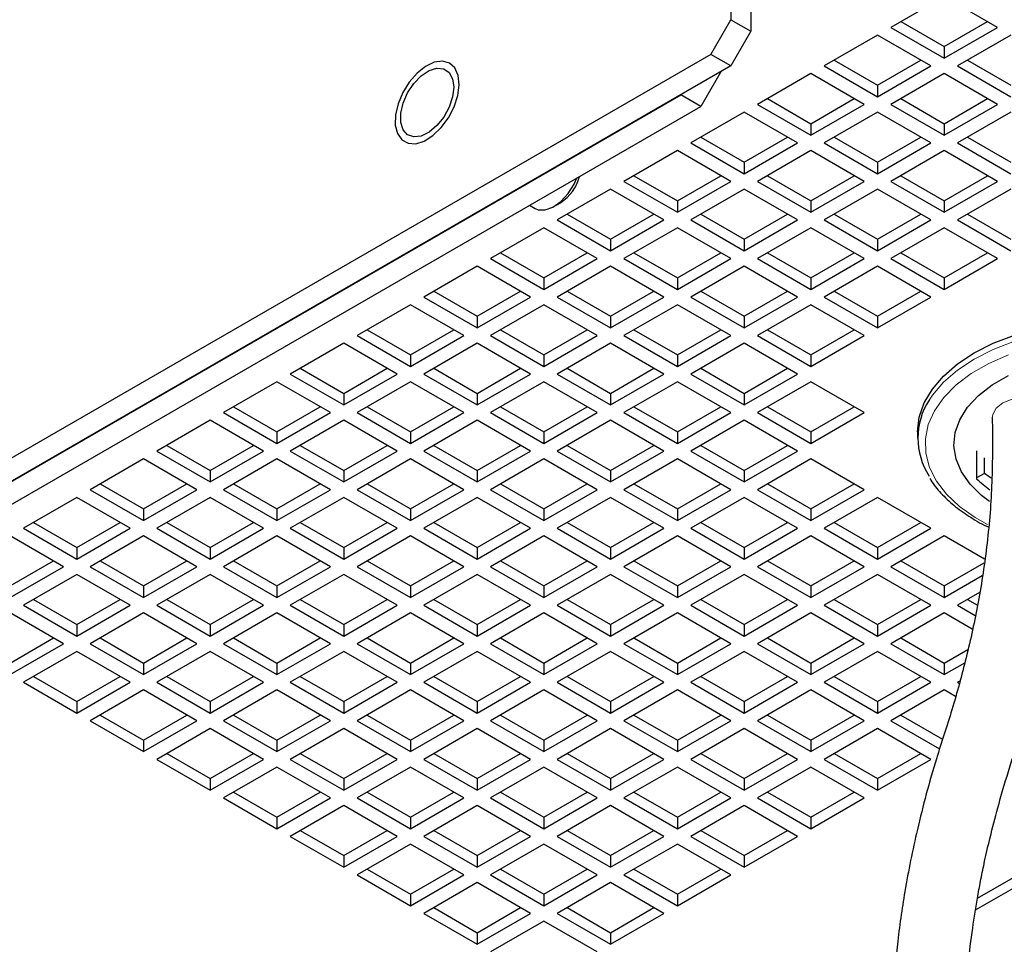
# Paper-space layout 'Blatt2' of a CAD drawing. Header units: millimetres. Extents: x 5 to 418, y 2 to 292.
# Tile 17 of 28: x 358 to 379, y 93 to 112. Entities that reach past the tile are written whole.
import ezdxf

# ---------------------------------------------------------------- set-up
doc = ezdxf.new("R2010")
doc.units = ezdxf.units.MM

psp = doc.layouts.new('Blatt2')

# ---------------------------------------------------------------- linework, layer by layer
at = {"color": 7, "linetype": 'Continuous', "lineweight": 25}
for p, q in [((372.8933, 114.0955), (372.8933, 112.1358)), ((373.3175, 113.8506), (373.3175, 111.8909)), ((377.4187, 112.6268), (376.2874, 111.9736)), ((378.5501, 111.9736), (377.4187, 112.6268)), ((372.469, 111.401), (372.8933, 112.1358)), ((372.8933, 112.1358), (373.3175, 111.8909)), ((376.4995, 112.0961), (377.4187, 111.5655)), ((377.4187, 111.5655), (378.338, 112.0961)), ((373.3175, 111.8909), (372.8933, 111.1561)), ((376.2874, 111.9736), (377.4187, 111.3205)), ((377.4187, 111.3205), (378.5501, 111.9736)), ((376.0045, 111.8103), (374.8732, 111.1572)), ((377.1359, 111.1572), (376.0045, 111.8103)), ((378.833, 111.8103), (377.7016, 111.1572)), ((377.4187, 111.5655), (377.4187, 111.3205)), ((372.469, 111.401), (346.306, 96.2974)), ((372.8933, 111.1561), (372.469, 111.401)), ((375.0853, 111.2797), (376.0045, 110.7491)), ((376.0045, 110.7491), (376.9237, 111.2797)), ((377.9138, 111.2797), (378.833, 110.7491)), ((372.8933, 111.1561), (346.7303, 96.0525)), ((372.6811, 111.0336), (372.2569, 110.2988)), ((374.8732, 111.1572), (376.0045, 110.5041)), ((376.0045, 110.5041), (377.1359, 111.1572)), ((377.7016, 111.1572), (378.833, 110.5041)), ((374.5903, 110.9939), (373.4589, 110.3408)), ((375.7217, 110.3408), (374.5903, 110.9939)), ((377.4187, 110.9939), (376.2874, 110.3408)), ((378.5501, 110.3408), (377.4187, 110.9939)), ((376.0045, 110.7491), (376.0045, 110.5041)), ((347.791, 96.6648), (371.8326, 110.5438)), ((372.2569, 110.2988), (371.8326, 110.5438)), ((373.6711, 110.4633), (374.5903, 109.9326)), ((374.5903, 109.9326), (375.5095, 110.4633)), ((376.4995, 110.4633), (377.4187, 109.9326)), ((377.4187, 109.9326), (378.338, 110.4633)), ((348.2152, 96.4199), (372.2569, 110.2988)), ((373.4589, 110.3408), (374.5903, 109.6877)), ((374.5903, 109.6877), (375.7217, 110.3408)), ((376.2874, 110.3408), (377.4187, 109.6877)), ((377.4187, 109.6877), (378.5501, 110.3408)), ((373.1761, 110.1775), (372.0447, 109.5244)), ((374.3075, 109.5244), (373.1761, 110.1775)), ((376.0045, 110.1775), (374.8732, 109.5244)), ((377.1359, 109.5244), (376.0045, 110.1775)), ((378.833, 110.1775), (377.7016, 109.5244)), ((374.5903, 109.9326), (374.5903, 109.6877)), ((377.4187, 109.9326), (377.4187, 109.6877)), ((372.2569, 109.6469), (373.1761, 109.1162)), ((373.1761, 109.1162), (374.0953, 109.6469)), ((375.0853, 109.6469), (376.0045, 109.1162)), ((376.0045, 109.1162), (376.9237, 109.6469)), ((377.9138, 109.6469), (378.833, 109.1162)), ((371.7619, 109.3611), (370.6305, 108.708)), ((372.8933, 108.708), (371.7619, 109.3611)), ((372.0447, 109.5244), (373.1761, 108.8713)), ((373.1761, 108.8713), (374.3075, 109.5244)), ((374.5903, 109.3611), (373.4589, 108.708)), ((375.7217, 108.708), (374.5903, 109.3611)), ((374.8732, 109.5244), (376.0045, 108.8713)), ((376.0045, 108.8713), (377.1359, 109.5244)), ((377.4187, 109.3611), (376.2874, 108.708)), ((378.5501, 108.708), (377.4187, 109.3611)), ((377.7016, 109.5244), (378.833, 108.8713)), ((373.1761, 109.1162), (373.1761, 108.8713)), ((376.0045, 109.1162), (376.0045, 108.8713)), ((370.8427, 108.8305), (371.7619, 108.2998)), ((371.7619, 108.2998), (372.6811, 108.8305)), ((373.6711, 108.8305), (374.5903, 108.2998)), ((374.5903, 108.2998), (375.5095, 108.8305)), ((376.4995, 108.8305), (377.4187, 108.2998)), ((377.4187, 108.2998), (378.338, 108.8305)), ((370.3477, 108.5447), (369.2163, 107.8916)), ((371.4791, 107.8916), (370.3477, 108.5447)), ((370.6305, 108.708), (371.7619, 108.0549)), ((371.7619, 108.0549), (372.8933, 108.708)), ((373.1761, 108.5447), (372.0447, 107.8916)), ((374.3075, 107.8916), (373.1761, 108.5447)), ((373.4589, 108.708), (374.5903, 108.0549)), ((374.5903, 108.0549), (375.7217, 108.708)), ((376.0045, 108.5447), (374.8732, 107.8916)), ((377.1359, 107.8916), (376.0045, 108.5447)), ((376.2874, 108.708), (377.4187, 108.0549)), ((377.4187, 108.0549), (378.5501, 108.708)), ((378.833, 108.5447), (377.7016, 107.8916)), ((368.6287, 108.2044), (368.7456, 108.1369)), ((369.1457, 108.1765), (369.2871, 108.2582)), ((371.7619, 108.2998), (371.7619, 108.0549)), ((374.5903, 108.2998), (374.5903, 108.0549)), ((377.4187, 108.2998), (377.4187, 108.0549)), ((369.2163, 107.8916), (370.3477, 107.2385)), ((369.4285, 108.0141), (370.3477, 107.4834)), ((370.3477, 107.4834), (371.2669, 108.0141)), ((370.3477, 107.2385), (371.4791, 107.8916)), ((372.0447, 107.8916), (373.1761, 107.2385)), ((372.2569, 108.0141), (373.1761, 107.4834)), ((373.1761, 107.4834), (374.0953, 108.0141)), ((373.1761, 107.2385), (374.3075, 107.8916)), ((374.8732, 107.8916), (376.0045, 107.2385)), ((375.0853, 108.0141), (376.0045, 107.4834)), ((376.0045, 107.4834), (376.9237, 108.0141)), ((376.0045, 107.2385), (377.1359, 107.8916)), ((377.7016, 107.8916), (378.833, 107.2385)), ((377.9138, 108.0141), (378.833, 107.4834)), ((368.9335, 107.7283), (367.8021, 107.0752)), ((370.0648, 107.0752), (368.9335, 107.7283)), ((371.7619, 107.7283), (370.6305, 107.0752)), ((372.8933, 107.0752), (371.7619, 107.7283)), ((374.5903, 107.7283), (373.4589, 107.0752)), ((375.7217, 107.0752), (374.5903, 107.7283)), ((377.4187, 107.7283), (376.2874, 107.0752)), ((378.5501, 107.0752), (377.4187, 107.7283)), ((370.3477, 107.4834), (370.3477, 107.2385)), ((373.1761, 107.4834), (373.1761, 107.2385)), ((376.0045, 107.4834), (376.0045, 107.2385)), ((367.8021, 107.0752), (368.9335, 106.4221)), ((368.0143, 107.1977), (368.9335, 106.667)), ((368.9335, 106.667), (369.8527, 107.1977)), ((368.9335, 106.4221), (370.0648, 107.0752)), ((370.6305, 107.0752), (371.7619, 106.4221)), ((370.8427, 107.1977), (371.7619, 106.667)), ((371.7619, 106.667), (372.6811, 107.1977)), ((371.7619, 106.4221), (372.8933, 107.0752)), ((373.4589, 107.0752), (374.5903, 106.4221)), ((373.6711, 107.1977), (374.5903, 106.667)), ((374.5903, 106.667), (375.5095, 107.1977)), ((374.5903, 106.4221), (375.7217, 107.0752)), ((376.2874, 107.0752), (377.4187, 106.4221)), ((376.4995, 107.1977), (377.4187, 106.667)), ((377.4187, 106.667), (378.338, 107.1977)), ((377.4187, 106.4221), (378.5501, 107.0752)), ((367.5193, 106.9119), (366.3879, 106.2588)), ((368.6506, 106.2588), (367.5193, 106.9119)), ((370.3477, 106.9119), (369.2163, 106.2588)), ((371.4791, 106.2588), (370.3477, 106.9119)), ((373.1761, 106.9119), (372.0447, 106.2588)), ((374.3075, 106.2588), (373.1761, 106.9119)), ((376.0045, 106.9119), (374.8732, 106.2588)), ((377.1359, 106.2588), (376.0045, 106.9119)), ((368.9335, 106.667), (368.9335, 106.4221)), ((371.7619, 106.667), (371.7619, 106.4221)), ((374.5903, 106.667), (374.5903, 106.4221)), ((377.4187, 106.667), (377.4187, 106.4221)), ((366.3879, 106.2588), (367.5193, 105.6056)), ((366.6, 106.3813), (367.5193, 105.8506)), ((367.5193, 105.8506), (368.4385, 106.3813)), ((367.5193, 105.6056), (368.6506, 106.2588)), ((369.2163, 106.2588), (370.3477, 105.6056)), ((369.4285, 106.3813), (370.3477, 105.8506)), ((370.3477, 105.8506), (371.2669, 106.3813)), ((370.3477, 105.6056), (371.4791, 106.2588)), ((372.0447, 106.2588), (373.1761, 105.6056)), ((372.2569, 106.3813), (373.1761, 105.8506)), ((373.1761, 105.8506), (374.0953, 106.3813)), ((373.1761, 105.6056), (374.3075, 106.2588)), ((374.8732, 106.2588), (376.0045, 105.6056)), ((375.0853, 106.3813), (376.0045, 105.8506)), ((376.0045, 105.8506), (376.9237, 106.3813)), ((376.0045, 105.6056), (377.1359, 106.2588)), ((366.105, 106.0955), (364.9737, 105.4424)), ((367.2364, 105.4424), (366.105, 106.0955)), ((368.9335, 106.0955), (367.8021, 105.4424)), ((370.0648, 105.4424), (368.9335, 106.0955)), ((371.7619, 106.0955), (370.6305, 105.4424)), ((372.8933, 105.4424), (371.7619, 106.0955)), ((374.5903, 106.0955), (373.4589, 105.4424)), ((375.7217, 105.4424), (374.5903, 106.0955)), ((367.5193, 105.8506), (367.5193, 105.6056)), ((370.3477, 105.8506), (370.3477, 105.6056)), ((373.1761, 105.8506), (373.1761, 105.6056)), ((376.0045, 105.8506), (376.0045, 105.6056)), ((364.9737, 105.4424), (366.105, 104.7892)), ((365.1858, 105.5648), (366.105, 105.0342)), ((366.105, 105.0342), (367.0242, 105.5648)), ((366.105, 104.7892), (367.2364, 105.4424)), ((367.8021, 105.4424), (368.9335, 104.7892)), ((368.0143, 105.5648), (368.9335, 105.0342)), ((368.9335, 105.0342), (369.8527, 105.5648)), ((368.9335, 104.7892), (370.0648, 105.4424)), ((370.6305, 105.4424), (371.7619, 104.7892)), ((370.8427, 105.5648), (371.7619, 105.0342)), ((371.7619, 105.0342), (372.6811, 105.5648)), ((371.7619, 104.7892), (372.8933, 105.4424)), ((373.4589, 105.4424), (374.5903, 104.7892)), ((373.6711, 105.5648), (374.5903, 105.0342)), ((374.5903, 105.0342), (375.5095, 105.5648)), ((374.5903, 104.7892), (375.7217, 105.4424)), ((364.6908, 105.2791), (363.5595, 104.626)), ((365.8222, 104.626), (364.6908, 105.2791)), ((367.5193, 105.2791), (366.3879, 104.626)), ((368.6506, 104.626), (367.5193, 105.2791)), ((370.3477, 105.2791), (369.2163, 104.626)), ((371.4791, 104.626), (370.3477, 105.2791)), ((373.1761, 105.2791), (372.0447, 104.626)), ((374.3075, 104.626), (373.1761, 105.2791)), ((366.105, 105.0342), (366.105, 104.7892)), ((368.9335, 105.0342), (368.9335, 104.7892)), ((371.7619, 105.0342), (371.7619, 104.7892)), ((374.5903, 105.0342), (374.5903, 104.7892)), ((363.5595, 104.626), (364.6908, 103.9728)), ((363.7716, 104.7484), (364.6908, 104.2178)), ((364.6908, 104.2178), (365.61, 104.7484)), ((364.6908, 103.9728), (365.8222, 104.626)), ((366.3879, 104.626), (367.5193, 103.9728)), ((366.6, 104.7484), (367.5193, 104.2178)), ((367.5193, 104.2178), (368.4385, 104.7484)), ((367.5193, 103.9728), (368.6506, 104.626)), ((369.2163, 104.626), (370.3477, 103.9728)), ((369.4285, 104.7484), (370.3477, 104.2178)), ((370.3477, 104.2178), (371.2669, 104.7484)), ((370.3477, 103.9728), (371.4791, 104.626)), ((372.0447, 104.626), (373.1761, 103.9728)), ((372.2569, 104.7484), (373.1761, 104.2178)), ((373.1761, 104.2178), (374.0953, 104.7484)), ((373.1761, 103.9728), (374.3075, 104.626)), ((363.2766, 104.4627), (362.1452, 103.8095)), ((364.408, 103.8095), (363.2766, 104.4627)), ((366.105, 104.4627), (364.9737, 103.8095)), ((367.2364, 103.8095), (366.105, 104.4627)), ((368.9335, 104.4627), (367.8021, 103.8095)), ((370.0648, 103.8095), (368.9335, 104.4627)), ((371.7619, 104.4627), (370.6305, 103.8095)), ((372.8933, 103.8095), (371.7619, 104.4627)), ((374.5903, 104.4627), (373.4589, 103.8095)), ((375.7217, 103.8095), (374.5903, 104.4627)), ((364.6908, 104.2178), (364.6908, 103.9728)), ((367.5193, 104.2178), (367.5193, 103.9728)), ((370.3477, 104.2178), (370.3477, 103.9728)), ((373.1761, 104.2178), (373.1761, 103.9728)), ((362.3574, 103.932), (363.2766, 103.4014)), ((363.2766, 103.4014), (364.1958, 103.932)), ((365.1858, 103.932), (366.105, 103.4014)), ((366.105, 103.4014), (367.0242, 103.932)), ((368.0143, 103.932), (368.9335, 103.4014)), ((368.9335, 103.4014), (369.8527, 103.932)), ((370.8427, 103.932), (371.7619, 103.4014)), ((371.7619, 103.4014), (372.6811, 103.932)), ((373.6711, 103.932), (374.5903, 103.4014)), ((374.5903, 103.4014), (375.5095, 103.932)), ((362.1452, 103.8095), (363.2766, 103.1564)), ((363.2766, 103.1564), (364.408, 103.8095)), ((364.9737, 103.8095), (366.105, 103.1564)), ((366.105, 103.1564), (367.2364, 103.8095)), ((367.8021, 103.8095), (368.9335, 103.1564)), ((368.9335, 103.1564), (370.0648, 103.8095)), ((370.6305, 103.8095), (371.7619, 103.1564)), ((371.7619, 103.1564), (372.8933, 103.8095)), ((373.4589, 103.8095), (374.5903, 103.1564)), ((374.5903, 103.1564), (375.7217, 103.8095)), ((361.8624, 103.6463), (360.731, 102.9931)), ((362.9938, 102.9931), (361.8624, 103.6463)), ((364.6908, 103.6463), (363.5595, 102.9931)), ((365.8222, 102.9931), (364.6908, 103.6463)), ((367.5193, 103.6463), (366.3879, 102.9931)), ((368.6506, 102.9931), (367.5193, 103.6463)), ((370.3477, 103.6463), (369.2163, 102.9931)), ((371.4791, 102.9931), (370.3477, 103.6463)), ((373.1761, 103.6463), (372.0447, 102.9931)), ((374.3075, 102.9931), (373.1761, 103.6463)), ((378.4369, 103.709), (378.4369, 103.701)), ((363.2766, 103.4014), (363.2766, 103.1564)), ((366.105, 103.4014), (366.105, 103.1564)), ((368.9335, 103.4014), (368.9335, 103.1564)), ((371.7619, 103.4014), (371.7619, 103.1564)), ((374.5903, 103.4014), (374.5903, 103.1564)), ((376.8543, 103.4013), (376.8543, 103.2707)), ((360.9432, 103.1156), (361.8624, 102.585)), ((361.8624, 102.585), (362.7816, 103.1156)), ((363.7716, 103.1156), (364.6908, 102.585)), ((364.6908, 102.585), (365.61, 103.1156)), ((366.6, 103.1156), (367.5193, 102.585)), ((367.5193, 102.585), (368.4385, 103.1156)), ((369.4285, 103.1156), (370.3477, 102.585)), ((370.3477, 102.585), (371.2669, 103.1156)), ((372.2569, 103.1156), (373.1761, 102.585)), ((373.1761, 102.585), (374.0953, 103.1156)), ((360.731, 102.9931), (361.8624, 102.34)), ((361.8624, 102.34), (362.9938, 102.9931)), ((363.5595, 102.9931), (364.6908, 102.34)), ((364.6908, 102.34), (365.8222, 102.9931)), ((366.3879, 102.9931), (367.5193, 102.34)), ((367.5193, 102.34), (368.6506, 102.9931)), ((369.2163, 102.9931), (370.3477, 102.34)), ((370.3477, 102.34), (371.4791, 102.9931)), ((372.0447, 102.9931), (373.1761, 102.34)), ((373.1761, 102.34), (374.3075, 102.9931)), ((378.1029, 102.9963), (378.1029, 102.4084)), ((360.4482, 102.8299), (359.3168, 102.1767)), ((361.5796, 102.1767), (360.4482, 102.8299)), ((363.2766, 102.8299), (362.1452, 102.1767)), ((364.408, 102.1767), (363.2766, 102.8299)), ((366.105, 102.8299), (364.9737, 102.1767)), ((367.2364, 102.1767), (366.105, 102.8299)), ((368.9335, 102.8299), (367.8021, 102.1767)), ((370.0648, 102.1767), (368.9335, 102.8299)), ((371.7619, 102.8299), (370.6305, 102.1767)), ((372.8933, 102.1767), (371.7619, 102.8299)), ((374.5903, 102.8299), (373.4589, 102.1767)), ((375.7217, 102.1767), (374.5903, 102.8299)), ((378.2728, 102.5228), (378.2728, 102.8494)), ((361.8624, 102.585), (361.8624, 102.34)), ((364.6908, 102.585), (364.6908, 102.34)), ((367.5193, 102.585), (367.5193, 102.34)), ((370.3477, 102.585), (370.3477, 102.34)), ((373.1761, 102.585), (373.1761, 102.34)), ((378.2728, 102.5228), (378.1029, 102.4248)), ((359.529, 102.2992), (360.4482, 101.7686)), ((360.4482, 101.7686), (361.3674, 102.2992)), ((362.3574, 102.2992), (363.2766, 101.7686)), ((363.2766, 101.7686), (364.1958, 102.2992)), ((365.1858, 102.2992), (366.105, 101.7686)), ((366.105, 101.7686), (367.0242, 102.2992)), ((368.0143, 102.2992), (368.9335, 101.7686)), ((368.9335, 101.7686), (369.8527, 102.2992)), ((370.8427, 102.2992), (371.7619, 101.7686)), ((371.7619, 101.7686), (372.6811, 102.2992)), ((373.6711, 102.2992), (374.5903, 101.7686)), ((374.5903, 101.7686), (375.5095, 102.2992)), ((359.3168, 102.1767), (360.4482, 101.5236)), ((360.4482, 101.5236), (361.5796, 102.1767)), ((362.1452, 102.1767), (363.2766, 101.5236)), ((363.2766, 101.5236), (364.408, 102.1767)), ((364.9737, 102.1767), (366.105, 101.5236)), ((366.105, 101.5236), (367.2364, 102.1767)), ((367.8021, 102.1767), (368.9335, 101.5236)), ((368.9335, 101.5236), (370.0648, 102.1767)), ((370.6305, 102.1767), (371.7619, 101.5236)), ((371.7619, 101.5236), (372.8933, 102.1767)), ((373.4589, 102.1767), (374.5903, 101.5236)), ((374.5903, 101.5236), (375.7217, 102.1767)), ((359.034, 102.0134), (357.9026, 101.3603)), ((360.1653, 101.3603), (359.034, 102.0134)), ((361.8624, 102.0134), (360.731, 101.3603)), ((362.9938, 101.3603), (361.8624, 102.0134)), ((364.6908, 102.0134), (363.5595, 101.3603)), ((365.8222, 101.3603), (364.6908, 102.0134)), ((367.5193, 102.0134), (366.3879, 101.3603)), ((368.6506, 101.3603), (367.5193, 102.0134)), ((370.3477, 102.0134), (369.2163, 101.3603)), ((371.4791, 101.3603), (370.3477, 102.0134)), ((373.1761, 102.0134), (372.0447, 101.3603)), ((374.3075, 101.3603), (373.1761, 102.0134)), ((376.0045, 102.0134), (374.8732, 101.3603)), ((377.1359, 101.3603), (376.0045, 102.0134)), ((360.4482, 101.7686), (360.4482, 101.5236)), ((363.2766, 101.7686), (363.2766, 101.5236)), ((366.105, 101.7686), (366.105, 101.5236)), ((368.9335, 101.7686), (368.9335, 101.5236)), ((371.7619, 101.7686), (371.7619, 101.5236)), ((374.5903, 101.7686), (374.5903, 101.5236)), ((358.1148, 101.4828), (359.034, 100.9522)), ((359.034, 100.9522), (359.9532, 101.4828)), ((360.9432, 101.4828), (361.8624, 100.9522)), ((361.8624, 100.9522), (362.7816, 101.4828)), ((363.7716, 101.4828), (364.6908, 100.9522)), ((364.6908, 100.9522), (365.61, 101.4828)), ((366.6, 101.4828), (367.5193, 100.9522)), ((367.5193, 100.9522), (368.4385, 101.4828)), ((369.4285, 101.4828), (370.3477, 100.9522)), ((370.3477, 100.9522), (371.2669, 101.4828)), ((372.2569, 101.4828), (373.1761, 100.9522)), ((373.1761, 100.9522), (374.0953, 101.4828)), ((375.0853, 101.4828), (376.0045, 100.9522)), ((376.0045, 100.9522), (376.9237, 101.4828)), ((357.9026, 101.3603), (359.034, 100.7072)), ((359.034, 100.7072), (360.1653, 101.3603)), ((360.731, 101.3603), (361.8624, 100.7072)), ((361.8624, 100.7072), (362.9938, 101.3603)), ((363.5595, 101.3603), (364.6908, 100.7072)), ((364.6908, 100.7072), (365.8222, 101.3603)), ((366.3879, 101.3603), (367.5193, 100.7072)), ((367.5193, 100.7072), (368.6506, 101.3603)), ((369.2163, 101.3603), (370.3477, 100.7072)), ((370.3477, 100.7072), (371.4791, 101.3603)), ((372.0447, 101.3603), (373.1761, 100.7072)), ((373.1761, 100.7072), (374.3075, 101.3603)), ((374.8732, 101.3603), (376.0045, 100.7072)), ((376.0045, 100.7072), (377.1359, 101.3603)), ((358.7511, 100.5439), (357.6198, 101.197)), ((360.4482, 101.197), (359.3168, 100.5439)), ((361.5796, 100.5439), (360.4482, 101.197)), ((363.2766, 101.197), (362.1452, 100.5439)), ((364.408, 100.5439), (363.2766, 101.197)), ((366.105, 101.197), (364.9737, 100.5439)), ((367.2364, 100.5439), (366.105, 101.197)), ((368.9335, 101.197), (367.8021, 100.5439)), ((370.0648, 100.5439), (368.9335, 101.197)), ((371.7619, 101.197), (370.6305, 100.5439)), ((372.8933, 100.5439), (371.7619, 101.197)), ((374.5903, 101.197), (373.4589, 100.5439)), ((375.7217, 100.5439), (374.5903, 101.197)), ((377.4187, 101.197), (376.2874, 100.5439)), ((378.275, 100.7028), (377.4187, 101.197)), ((359.034, 100.9522), (359.034, 100.7072)), ((361.8624, 100.9522), (361.8624, 100.7072)), ((364.6908, 100.9522), (364.6908, 100.7072)), ((367.5193, 100.9522), (367.5193, 100.7072)), ((370.3477, 100.9522), (370.3477, 100.7072)), ((373.1761, 100.9522), (373.1761, 100.7072)), ((376.0045, 100.9522), (376.0045, 100.7072)), ((357.6198, 100.1357), (358.539, 100.6664)), ((359.529, 100.6664), (360.4482, 100.1357)), ((360.4482, 100.1357), (361.3674, 100.6664)), ((362.3574, 100.6664), (363.2766, 100.1357)), ((363.2766, 100.1357), (364.1958, 100.6664)), ((365.1858, 100.6664), (366.105, 100.1357)), ((366.105, 100.1357), (367.0242, 100.6664)), ((368.0143, 100.6664), (368.9335, 100.1357)), ((368.9335, 100.1357), (369.8527, 100.6664)), ((370.8427, 100.6664), (371.7619, 100.1357)), ((371.7619, 100.1357), (372.6811, 100.6664)), ((373.6711, 100.6664), (374.5903, 100.1357)), ((374.5903, 100.1357), (375.5095, 100.6664)), ((376.4995, 100.6664), (377.4187, 100.1357)), ((377.4187, 100.1357), (378.2629, 100.6231)), ((357.6198, 99.8908), (358.7511, 100.5439)), ((359.034, 100.3806), (357.9026, 99.7275)), ((360.1653, 99.7275), (359.034, 100.3806)), ((359.3168, 100.5439), (360.4482, 99.8908)), ((360.4482, 99.8908), (361.5796, 100.5439)), ((361.8624, 100.3806), (360.731, 99.7275)), ((362.9938, 99.7275), (361.8624, 100.3806)), ((362.1452, 100.5439), (363.2766, 99.8908)), ((363.2766, 99.8908), (364.408, 100.5439)), ((364.6908, 100.3806), (363.5595, 99.7275)), ((365.8222, 99.7275), (364.6908, 100.3806)), ((364.9737, 100.5439), (366.105, 99.8908)), ((366.105, 99.8908), (367.2364, 100.5439)), ((367.5193, 100.3806), (366.3879, 99.7275)), ((368.6506, 99.7275), (367.5193, 100.3806)), ((367.8021, 100.5439), (368.9335, 99.8908)), ((368.9335, 99.8908), (370.0648, 100.5439)), ((370.3477, 100.3806), (369.2163, 99.7275)), ((371.4791, 99.7275), (370.3477, 100.3806)), ((370.6305, 100.5439), (371.7619, 99.8908)), ((371.7619, 99.8908), (372.8933, 100.5439)), ((373.1761, 100.3806), (372.0447, 99.7275)), ((374.3075, 99.7275), (373.1761, 100.3806)), ((373.4589, 100.5439), (374.5903, 99.8908)), ((374.5903, 99.8908), (375.7217, 100.5439)), ((376.0045, 100.3806), (374.8732, 99.7275)), ((377.1359, 99.7275), (376.0045, 100.3806)), ((376.2874, 100.5439), (377.4187, 99.8908)), ((377.4187, 99.8908), (378.2223, 100.3546)), ((360.4482, 100.1357), (360.4482, 99.8908)), ((363.2766, 100.1357), (363.2766, 99.8908)), ((366.105, 100.1357), (366.105, 99.8908)), ((368.9335, 100.1357), (368.9335, 99.8908)), ((371.7619, 100.1357), (371.7619, 99.8908)), ((374.5903, 100.1357), (374.5903, 99.8908)), ((377.4187, 100.1357), (377.4187, 99.8908)), ((378.1681, 99.9968), (377.7016, 99.7275)), ((358.1148, 99.85), (359.034, 99.3193)), ((359.034, 99.3193), (359.9532, 99.85)), ((360.9432, 99.85), (361.8624, 99.3193)), ((361.8624, 99.3193), (362.7816, 99.85)), ((363.7716, 99.85), (364.6908, 99.3193)), ((364.6908, 99.3193), (365.61, 99.85)), ((366.6, 99.85), (367.5193, 99.3193)), ((367.5193, 99.3193), (368.4385, 99.85)), ((369.4285, 99.85), (370.3477, 99.3193)), ((370.3477, 99.3193), (371.2669, 99.85)), ((372.2569, 99.85), (373.1761, 99.3193)), ((373.1761, 99.3193), (374.0953, 99.85)), ((375.0853, 99.85), (376.0045, 99.3193)), ((376.0045, 99.3193), (376.9237, 99.85)), ((377.9138, 99.85), (378.1234, 99.729)), ((358.7511, 98.9111), (357.6198, 99.5642)), ((357.9026, 99.7275), (359.034, 99.0744)), ((359.034, 99.0744), (360.1653, 99.7275)), ((360.4482, 99.5642), (359.3168, 98.9111)), ((361.5796, 98.9111), (360.4482, 99.5642)), ((360.731, 99.7275), (361.8624, 99.0744)), ((361.8624, 99.0744), (362.9938, 99.7275)), ((363.2766, 99.5642), (362.1452, 98.9111)), ((364.408, 98.9111), (363.2766, 99.5642)), ((363.5595, 99.7275), (364.6908, 99.0744)), ((364.6908, 99.0744), (365.8222, 99.7275)), ((366.105, 99.5642), (364.9737, 98.9111)), ((367.2364, 98.9111), (366.105, 99.5642)), ((366.3879, 99.7275), (367.5193, 99.0744)), ((367.5193, 99.0744), (368.6506, 99.7275)), ((368.9335, 99.5642), (367.8021, 98.9111)), ((370.0648, 98.9111), (368.9335, 99.5642)), ((369.2163, 99.7275), (370.3477, 99.0744)), ((370.3477, 99.0744), (371.4791, 99.7275)), ((371.7619, 99.5642), (370.6305, 98.9111)), ((372.8933, 98.9111), (371.7619, 99.5642)), ((372.0447, 99.7275), (373.1761, 99.0744)), ((373.1761, 99.0744), (374.3075, 99.7275)), ((374.5903, 99.5642), (373.4589, 98.9111)), ((375.7217, 98.9111), (374.5903, 99.5642)), ((374.8732, 99.7275), (376.0045, 99.0744)), ((376.0045, 99.0744), (377.1359, 99.7275)), ((377.4187, 99.5642), (376.2874, 98.9111)), ((378.0135, 99.2209), (377.4187, 99.5642)), ((377.7016, 99.7275), (378.0763, 99.5112)), ((359.034, 99.3193), (359.034, 99.0744)), ((361.8624, 99.3193), (361.8624, 99.0744)), ((364.6908, 99.3193), (364.6908, 99.0744)), ((367.5193, 99.3193), (367.5193, 99.0744)), ((370.3477, 99.3193), (370.3477, 99.0744)), ((373.1761, 99.3193), (373.1761, 99.0744)), ((376.0045, 99.3193), (376.0045, 99.0744)), ((357.6198, 98.5029), (358.539, 99.0336)), ((357.6198, 98.258), (358.7511, 98.9111)), ((359.3168, 98.9111), (360.4482, 98.258)), ((359.529, 99.0336), (360.4482, 98.5029)), ((360.4482, 98.5029), (361.3674, 99.0336)), ((360.4482, 98.258), (361.5796, 98.9111)), ((362.1452, 98.9111), (363.2766, 98.258)), ((362.3574, 99.0336), (363.2766, 98.5029)), ((363.2766, 98.5029), (364.1958, 99.0336)), ((363.2766, 98.258), (364.408, 98.9111)), ((364.9737, 98.9111), (366.105, 98.258)), ((365.1858, 99.0336), (366.105, 98.5029)), ((366.105, 98.5029), (367.0242, 99.0336)), ((366.105, 98.258), (367.2364, 98.9111)), ((367.8021, 98.9111), (368.9335, 98.258)), ((368.0143, 99.0336), (368.9335, 98.5029)), ((368.9335, 98.5029), (369.8527, 99.0336)), ((368.9335, 98.258), (370.0648, 98.9111)), ((370.6305, 98.9111), (371.7619, 98.258)), ((370.8427, 99.0336), (371.7619, 98.5029)), ((371.7619, 98.5029), (372.6811, 99.0336)), ((371.7619, 98.258), (372.8933, 98.9111)), ((373.4589, 98.9111), (374.5903, 98.258)), ((373.6711, 99.0336), (374.5903, 98.5029)), ((374.5903, 98.5029), (375.5095, 99.0336)), ((374.5903, 98.258), (375.7217, 98.9111)), ((376.2874, 98.9111), (377.4187, 98.258)), ((376.4995, 99.0336), (377.4187, 98.5029)), ((359.034, 98.7478), (357.9026, 98.0947)), ((360.1653, 98.0947), (359.034, 98.7478)), ((361.8624, 98.7478), (360.731, 98.0947)), ((362.9938, 98.0947), (361.8624, 98.7478)), ((364.6908, 98.7478), (363.5595, 98.0947)), ((365.8222, 98.0947), (364.6908, 98.7478)), ((367.5193, 98.7478), (366.3879, 98.0947)), ((368.6506, 98.0947), (367.5193, 98.7478)), ((370.3477, 98.7478), (369.2163, 98.0947)), ((371.4791, 98.0947), (370.3477, 98.7478)), ((373.1761, 98.7478), (372.0447, 98.0947)), ((374.3075, 98.0947), (373.1761, 98.7478)), ((376.0045, 98.7478), (374.8732, 98.0947)), ((377.1359, 98.0947), (376.0045, 98.7478)), ((377.4187, 98.5029), (377.9209, 98.7928)), ((360.4482, 98.5029), (360.4482, 98.258)), ((363.2766, 98.5029), (363.2766, 98.258)), ((366.105, 98.5029), (366.105, 98.258)), ((368.9335, 98.5029), (368.9335, 98.258)), ((371.7619, 98.5029), (371.7619, 98.258)), ((374.5903, 98.5029), (374.5903, 98.258)), ((377.4187, 98.258), (377.8535, 98.5089)), ((377.4187, 98.5029), (377.4187, 98.258)), ((357.9026, 98.0947), (359.034, 97.4416)), ((358.1148, 98.2172), (359.034, 97.6865)), ((359.034, 97.6865), (359.9532, 98.2172)), ((359.034, 97.4416), (360.1653, 98.0947)), ((360.731, 98.0947), (361.8624, 97.4416)), ((360.9432, 98.2172), (361.8624, 97.6865)), ((361.8624, 97.6865), (362.7816, 98.2172)), ((361.8624, 97.4416), (362.9938, 98.0947)), ((363.5595, 98.0947), (364.6908, 97.4416)), ((363.7716, 98.2172), (364.6908, 97.6865)), ((364.6908, 97.6865), (365.61, 98.2172)), ((364.6908, 97.4416), (365.8222, 98.0947)), ((366.3879, 98.0947), (367.5193, 97.4416)), ((366.6, 98.2172), (367.5193, 97.6865)), ((367.5193, 97.6865), (368.4385, 98.2172)), ((367.5193, 97.4416), (368.6506, 98.0947)), ((369.2163, 98.0947), (370.3477, 97.4416)), ((369.4285, 98.2172), (370.3477, 97.6865)), ((370.3477, 97.6865), (371.2669, 98.2172)), ((370.3477, 97.4416), (371.4791, 98.0947)), ((372.0447, 98.0947), (373.1761, 97.4416)), ((372.2569, 98.2172), (373.1761, 97.6865)), ((373.1761, 97.6865), (374.0953, 98.2172)), ((373.1761, 97.4416), (374.3075, 98.0947)), ((374.8732, 98.0947), (376.0045, 97.4416)), ((375.0853, 98.2172), (376.0045, 97.6865)), ((376.0045, 97.6865), (376.9237, 98.2172)), ((376.0045, 97.4416), (377.1359, 98.0947)), ((377.7472, 98.121), (377.7016, 98.0947)), ((377.7016, 98.0947), (377.7347, 98.0756)), ((360.4482, 97.9314), (359.3168, 97.2783)), ((361.5796, 97.2783), (360.4482, 97.9314)), ((363.2766, 97.9314), (362.1452, 97.2783)), ((364.408, 97.2783), (363.2766, 97.9314)), ((366.105, 97.9314), (364.9737, 97.2783)), ((367.2364, 97.2783), (366.105, 97.9314)), ((368.9335, 97.9314), (367.8021, 97.2783)), ((370.0648, 97.2783), (368.9335, 97.9314)), ((371.7619, 97.9314), (370.6305, 97.2783)), ((372.8933, 97.2783), (371.7619, 97.9314)), ((374.5903, 97.9314), (373.4589, 97.2783)), ((375.7217, 97.2783), (374.5903, 97.9314)), ((377.4187, 97.9314), (376.2874, 97.2783)), ((377.6574, 97.7936), (377.4187, 97.9314)), ((359.034, 97.6865), (359.034, 97.4416)), ((361.8624, 97.6865), (361.8624, 97.4416)), ((364.6908, 97.6865), (364.6908, 97.4416)), ((367.5193, 97.6865), (367.5193, 97.4416)), ((370.3477, 97.6865), (370.3477, 97.4416)), ((373.1761, 97.6865), (373.1761, 97.4416)), ((376.0045, 97.6865), (376.0045, 97.4416)), ((359.3168, 97.2783), (360.4482, 96.6252)), ((359.529, 97.4008), (360.4482, 96.8701)), ((360.4482, 96.8701), (361.3674, 97.4008)), ((360.4482, 96.6252), (361.5796, 97.2783)), ((362.1452, 97.2783), (363.2766, 96.6252)), ((362.3574, 97.4008), (363.2766, 96.8701)), ((363.2766, 96.8701), (364.1958, 97.4008)), ((363.2766, 96.6252), (364.408, 97.2783)), ((364.9737, 97.2783), (366.105, 96.6252)), ((365.1858, 97.4008), (366.105, 96.8701)), ((366.105, 96.8701), (367.0242, 97.4008)), ((366.105, 96.6252), (367.2364, 97.2783)), ((367.8021, 97.2783), (368.9335, 96.6252)), ((368.0143, 97.4008), (368.9335, 96.8701)), ((368.9335, 96.8701), (369.8527, 97.4008)), ((368.9335, 96.6252), (370.0648, 97.2783)), ((370.6305, 97.2783), (371.7619, 96.6252)), ((370.8427, 97.4008), (371.7619, 96.8701)), ((371.7619, 96.8701), (372.6811, 97.4008)), ((371.7619, 96.6252), (372.8933, 97.2783)), ((373.4589, 97.2783), (374.5903, 96.6252)), ((373.6711, 97.4008), (374.5903, 96.8701)), ((374.5903, 96.8701), (375.5095, 97.4008)), ((374.5903, 96.6252), (375.7217, 97.2783)), ((376.2874, 97.2783), (377.3188, 96.6828)), ((376.4995, 97.4008), (377.3841, 96.8901)), ((361.8624, 97.115), (360.731, 96.4619)), ((362.9938, 96.4619), (361.8624, 97.115)), ((364.6908, 97.115), (363.5595, 96.4619)), ((365.8222, 96.4619), (364.6908, 97.115)), ((367.5193, 97.115), (366.3879, 96.4619)), ((368.6506, 96.4619), (367.5193, 97.115)), ((370.3477, 97.115), (369.2163, 96.4619)), ((371.4791, 96.4619), (370.3477, 97.115)), ((373.1761, 97.115), (372.0447, 96.4619)), ((374.3075, 96.4619), (373.1761, 97.115)), ((376.0045, 97.115), (374.8732, 96.4619)), ((377.1359, 96.4619), (376.0045, 97.115)), ((360.4482, 96.8701), (360.4482, 96.6252)), ((363.2766, 96.8701), (363.2766, 96.6252)), ((366.105, 96.8701), (366.105, 96.6252)), ((368.9335, 96.8701), (368.9335, 96.6252)), ((371.7619, 96.8701), (371.7619, 96.6252)), ((374.5903, 96.8701), (374.5903, 96.6252)), ((360.731, 96.4619), (361.8624, 95.8087)), ((360.9432, 96.5844), (361.8624, 96.0537)), ((361.8624, 96.0537), (362.7816, 96.5844)), ((361.8624, 95.8087), (362.9938, 96.4619)), ((363.5595, 96.4619), (364.6908, 95.8087)), ((363.7716, 96.5844), (364.6908, 96.0537)), ((364.6908, 96.0537), (365.61, 96.5844)), ((364.6908, 95.8087), (365.8222, 96.4619)), ((366.3879, 96.4619), (367.5193, 95.8087)), ((366.6, 96.5844), (367.5193, 96.0537)), ((367.5193, 96.0537), (368.4385, 96.5844)), ((367.5193, 95.8087), (368.6506, 96.4619)), ((369.2163, 96.4619), (370.3477, 95.8087)), ((369.4285, 96.5844), (370.3477, 96.0537)), ((370.3477, 96.0537), (371.2669, 96.5844)), ((370.3477, 95.8087), (371.4791, 96.4619)), ((372.0447, 96.4619), (373.1761, 95.8087)), ((372.2569, 96.5844), (373.1761, 96.0537)), ((373.1761, 96.0537), (374.0953, 96.5844)), ((373.1761, 95.8087), (374.3075, 96.4619)), ((374.8732, 96.4619), (376.0045, 95.8087)), ((375.0853, 96.5844), (376.0045, 96.0537)), ((376.0045, 96.0537), (376.9237, 96.5844)), ((376.0045, 95.8087), (377.1359, 96.4619)), ((363.2766, 96.2986), (362.1452, 95.6455)), ((364.408, 95.6455), (363.2766, 96.2986)), ((366.105, 96.2986), (364.9737, 95.6455)), ((367.2364, 95.6455), (366.105, 96.2986)), ((368.9335, 96.2986), (367.8021, 95.6455)), ((370.0648, 95.6455), (368.9335, 96.2986)), ((371.7619, 96.2986), (370.6305, 95.6455)), ((372.8933, 95.6455), (371.7619, 96.2986)), ((374.5903, 96.2986), (373.4589, 95.6455)), ((375.7217, 95.6455), (374.5903, 96.2986)), ((361.8624, 96.0537), (361.8624, 95.8087)), ((364.6908, 96.0537), (364.6908, 95.8087)), ((367.5193, 96.0537), (367.5193, 95.8087)), ((370.3477, 96.0537), (370.3477, 95.8087)), ((373.1761, 96.0537), (373.1761, 95.8087)), ((376.0045, 96.0537), (376.0045, 95.8087)), ((362.1452, 95.6455), (363.2766, 94.9923)), ((362.3574, 95.7679), (363.2766, 95.2373)), ((363.2766, 95.2373), (364.1958, 95.7679)), ((363.2766, 94.9923), (364.408, 95.6455)), ((364.9737, 95.6455), (366.105, 94.9923)), ((365.1858, 95.7679), (366.105, 95.2373)), ((366.105, 95.2373), (367.0242, 95.7679)), ((366.105, 94.9923), (367.2364, 95.6455)), ((367.8021, 95.6455), (368.9335, 94.9923)), ((368.0143, 95.7679), (368.9335, 95.2373)), ((368.9335, 95.2373), (369.8527, 95.7679)), ((368.9335, 94.9923), (370.0648, 95.6455)), ((370.6305, 95.6455), (371.7619, 94.9923)), ((370.8427, 95.7679), (371.7619, 95.2373)), ((371.7619, 95.2373), (372.6811, 95.7679)), ((371.7619, 94.9923), (372.8933, 95.6455)), ((373.4589, 95.6455), (374.5903, 94.9923)), ((373.6711, 95.7679), (374.5903, 95.2373)), ((374.5903, 95.2373), (375.5095, 95.7679)), ((374.5903, 94.9923), (375.7217, 95.6455)), ((364.6908, 95.4822), (363.5595, 94.8291)), ((365.8222, 94.8291), (364.6908, 95.4822)), ((367.5193, 95.4822), (366.3879, 94.8291)), ((368.6506, 94.8291), (367.5193, 95.4822)), ((370.3477, 95.4822), (369.2163, 94.8291)), ((371.4791, 94.8291), (370.3477, 95.4822)), ((373.1761, 95.4822), (372.0447, 94.8291)), ((374.3075, 94.8291), (373.1761, 95.4822)), ((363.2766, 95.2373), (363.2766, 94.9923)), ((366.105, 95.2373), (366.105, 94.9923)), ((368.9335, 95.2373), (368.9335, 94.9923)), ((371.7619, 95.2373), (371.7619, 94.9923)), ((374.5903, 95.2373), (374.5903, 94.9923)), ((363.7716, 94.9515), (364.6908, 94.4209)), ((364.6908, 94.4209), (365.61, 94.9515)), ((366.6, 94.9515), (367.5193, 94.4209)), ((367.5193, 94.4209), (368.4385, 94.9515)), ((369.4285, 94.9515), (370.3477, 94.4209)), ((370.3477, 94.4209), (371.2669, 94.9515)), ((372.2569, 94.9515), (373.1761, 94.4209)), ((373.1761, 94.4209), (374.0953, 94.9515)), ((363.5595, 94.8291), (364.6908, 94.1759)), ((364.6908, 94.1759), (365.8222, 94.8291)), ((366.3879, 94.8291), (367.5193, 94.1759)), ((367.5193, 94.1759), (368.6506, 94.8291)), ((369.2163, 94.8291), (370.3477, 94.1759)), ((370.3477, 94.1759), (371.4791, 94.8291)), ((372.0447, 94.8291), (373.1761, 94.1759)), ((373.1761, 94.1759), (374.3075, 94.8291)), ((366.105, 94.6658), (364.9737, 94.0126)), ((367.2364, 94.0126), (366.105, 94.6658)), ((368.9335, 94.6658), (367.8021, 94.0126)), ((370.0648, 94.0126), (368.9335, 94.6658)), ((371.7619, 94.6658), (370.6305, 94.0126)), ((372.8933, 94.0126), (371.7619, 94.6658)), ((364.6908, 94.4209), (364.6908, 94.1759)), ((367.5193, 94.4209), (367.5193, 94.1759)), ((370.3477, 94.4209), (370.3477, 94.1759)), ((373.1761, 94.4209), (373.1761, 94.1759)), ((378.1225, 93.5208), (379.6787, 94.4193)), ((365.1858, 94.1351), (366.105, 93.6045)), ((366.105, 93.6045), (367.0242, 94.1351)), ((368.0143, 94.1351), (368.9335, 93.6045)), ((368.9335, 93.6045), (369.8527, 94.1351)), ((370.8427, 94.1351), (371.7619, 93.6045)), ((371.7619, 93.6045), (372.6811, 94.1351)), ((378.0823, 93.2692), (379.6422, 94.1698)), ((364.9737, 94.0126), (366.105, 93.3595)), ((366.105, 93.3595), (367.2364, 94.0126)), ((367.8021, 94.0126), (368.9335, 93.3595)), ((368.9335, 93.3595), (370.0648, 94.0126)), ((370.6305, 94.0126), (371.7619, 93.3595)), ((371.7619, 93.3595), (372.8933, 94.0126)), ((367.5193, 93.8494), (366.3879, 93.1962)), ((368.6506, 93.1962), (367.5193, 93.8494)), ((370.3477, 93.8494), (369.2163, 93.1962)), ((371.4791, 93.1962), (370.3477, 93.8494)), ((366.105, 93.6045), (366.105, 93.3595)), ((368.9335, 93.6045), (368.9335, 93.3595)), ((371.7619, 93.6045), (371.7619, 93.3595)), ((366.6, 93.3187), (367.5193, 92.7881)), ((367.5193, 92.7881), (368.4385, 93.3187)), ((369.4285, 93.3187), (370.3477, 92.7881)), ((370.3477, 92.7881), (371.2669, 93.3187)), ((366.3879, 93.1962), (367.5193, 92.5431)), ((367.5193, 92.5431), (368.6506, 93.1962)), ((369.2163, 93.1962), (370.3477, 92.5431)), ((370.3477, 92.5431), (371.4791, 93.1962)), ((368.9335, 93.033), (367.8021, 92.3798)), ((370.0648, 92.3798), (368.9335, 93.033)), ((367.5193, 92.7881), (367.5193, 92.5431)), ((370.3477, 92.7881), (370.3477, 92.5431))]:
    psp.add_line(p, q, dxfattribs=at)
at = {"color": 7, "linetype": 'Continuous', "lineweight": 25, "flags": 128}
for points in [[(365.9228, 109.5902), (366.0552, 109.5176), (366.2174, 109.5089), (366.3975, 109.5649), (366.5822, 109.6815), (366.7577, 109.8499), (366.911, 110.0577), (367.0308, 110.2894), (367.1081, 110.528), (367.1373, 110.7556), (367.1161, 110.9554), (367.0461, 111.1127), (366.9326, 111.2156), (366.7839, 111.2567), (366.6111, 111.2328), (366.427, 111.1457), (366.2452, 111.0019), (366.0793, 110.812), (365.9415, 110.5901), (365.842, 110.3528), (365.7883, 110.1175), (365.7842, 109.9018), (365.8302, 109.7215), (365.9228, 109.5902)], [(366.9991, 110.8855), (367.0243, 110.7074), (366.9991, 110.5004), (366.926, 110.2827), (366.8113, 110.0738), (366.6653, 109.8921), (366.5009, 109.7539), (366.3327, 109.6714), (366.1757, 109.6519), (366.0439, 109.6972), (365.9489, 109.8032), (365.8992, 109.9606), (365.8992, 110.1553), (365.9489, 110.3701), (366.0439, 110.5858), (366.1757, 110.7833), (366.3327, 110.9451), (366.5009, 111.0567), (366.6653, 111.1083), (366.8113, 111.0952), (366.926, 111.0187), (366.9991, 110.8855)], [(368.7456, 108.1369), (368.8094, 108.1103), (368.9584, 108.1052), (369.1241, 108.1645), (369.2917, 108.2829), (369.4463, 108.4499), (369.5741, 108.6507), (369.6353, 108.7854)], [(376.8543, 103.4013), (376.8894, 103.7103), (376.994, 104.0139), (377.1664, 104.3071), (377.4036, 104.5848), (377.7015, 104.8422), (378.0551, 105.075), (378.4584, 105.2791), (378.9043, 105.4511)], [(378.3762, 101.9233), (378.2111, 102.0502), (377.9655, 102.2924), (377.7835, 102.5527), (377.6692, 102.8255), (377.6248, 103.1049), (377.6515, 103.3852), (377.7485, 103.6602), (377.9138, 103.9241), (378.144, 104.1713), (378.434, 104.3965), (378.7778, 104.595)], [(378.4116, 102.4213), (378.349, 102.4653), (378.2728, 102.5228)]]:
    psp.add_lwpolyline(points, dxfattribs=at)
at = {"color": 7, "linetype": 'Continuous', "lineweight": 18, "flags": 128}
for points in [[(377.0988, 104.0759), (377.1664, 104.1765), (377.4036, 104.4541), (377.7015, 104.7116), (378.0551, 104.9443), (378.4584, 105.1485), (378.9043, 105.3205), (379.3853, 105.4574), (379.8931, 105.5569), (380.4191, 105.6173), (380.9543, 105.6376), (381.4894, 105.6173), (382.0154, 105.5569), (382.5233, 105.4574), (383.0043, 105.3205), (383.4502, 105.1485), (383.8534, 104.9443), (384.207, 104.7116), (384.505, 104.4541), (384.7422, 104.1765), (384.8042, 104.0847)], [(378.3382, 101.4393), (378.0767, 101.5864), (377.7437, 101.8216), (377.4679, 102.0804), (377.2544, 102.3582), (377.1069, 102.6498), (377.028, 102.9502), (377.0192, 103.254), (377.0807, 103.5558), (377.2112, 103.8501), (377.4086, 104.1318), (377.6692, 104.3958), (377.9884, 104.6374), (378.3606, 104.8522), (378.779, 105.0365)], [(379.9769, 103.7027), (379.9674, 103.7706), (379.893, 103.9028), (379.7514, 104.0154), (379.5565, 104.0971), (379.3273, 104.1401), (379.0864, 104.1401), (378.8573, 104.0971), (378.6624, 104.0154), (378.5208, 103.9028), (378.4464, 103.7706), (378.4369, 103.6994)]]:
    psp.add_lwpolyline(points, dxfattribs=at)
at = {"color": 7, "linetype": 'Continuous', "lineweight": 25}
for centre, radius, start, end in [((368.7906, 109.0365), 0.9232, 302.53231, 346.13108), ((378.3332, 103.2707), 1.4738, 146.88156, 213.10449), ((379.7664, 104.1607), 2.4162, 226.49027, 235.22048)]:
    psp.add_arc(centre, radius, start, end, dxfattribs=at)
for points, knots in [([(378.4369, 103.6995), (378.4402, 103.2457), (378.4466, 102.3582), (378.3431, 101.0527), (378.1534, 99.8093), (377.8973, 98.6327), (377.5958, 97.5271), (377.1954, 96.3304), (376.8509, 95.0469), (376.5828, 93.7313), (376.4212, 92.5879), (376.3328, 91.5736), (376.3101, 90.6049), (376.3163, 89.607), (376.3143, 88.5252), (376.3151, 86.8431), (376.3147, 85.0896), (376.3147, 83.7295), (376.3148, 83.2975)], [0, 0, 0, 0, 0.0659672, 0.1289829, 0.1901648, 0.24872, 0.3039647, 0.3566943, 0.432154, 0.4970143, 0.5517889, 0.599964, 0.6449614, 0.6926173, 0.7450469, 0.8022515, 0.9371842, 1, 1, 1, 1]), ([(377.8547, 83.2377), (377.8547, 83.5292), (377.8547, 84.5027), (377.8547, 85.8093), (377.8548, 87.1651), (377.8546, 88.1868), (377.8548, 89.2303), (377.8535, 90.2629), (377.857, 91.2297), (377.9215, 92.0964), (378.0123, 92.8594), (378.1086, 93.4597), (378.1971, 93.9309), (378.2827, 94.3436), (378.3984, 94.847), (378.5626, 95.4829), (378.7925, 96.2649), (379.1004, 97.1932), (379.3944, 98.2813), (379.6618, 99.4999), (379.8681, 100.8291), (379.9858, 102.2438), (379.9799, 103.2115), (379.9769, 103.7025)], [0, 0, 0, 0, 0.0422494, 0.1411106, 0.1893991, 0.2387653, 0.2892091, 0.3406562, 0.3884513, 0.4292945, 0.4665449, 0.4998039, 0.5173997, 0.5360401, 0.5608897, 0.5922674, 0.6312196, 0.6790156, 0.7340095, 0.7945126, 0.8597722, 0.9288541, 1, 1, 1, 1]), ([(377.1165, 102.4133), (377.1228, 102.4013), (377.1832, 102.287), (377.352, 102.0936), (377.6195, 101.8341), (377.9461, 101.6042), (378.1952, 101.4542), (378.339, 101.3921), (378.353, 101.3861)], [0, 0, 0, 0, 0.0249879, 0.2381504, 0.4667272, 0.7115097, 0.9720206, 1, 1, 1, 1])]:
    psp.add_open_spline(points, degree=3, knots=knots, dxfattribs=at)

doc.saveas('drawing.dxf')
